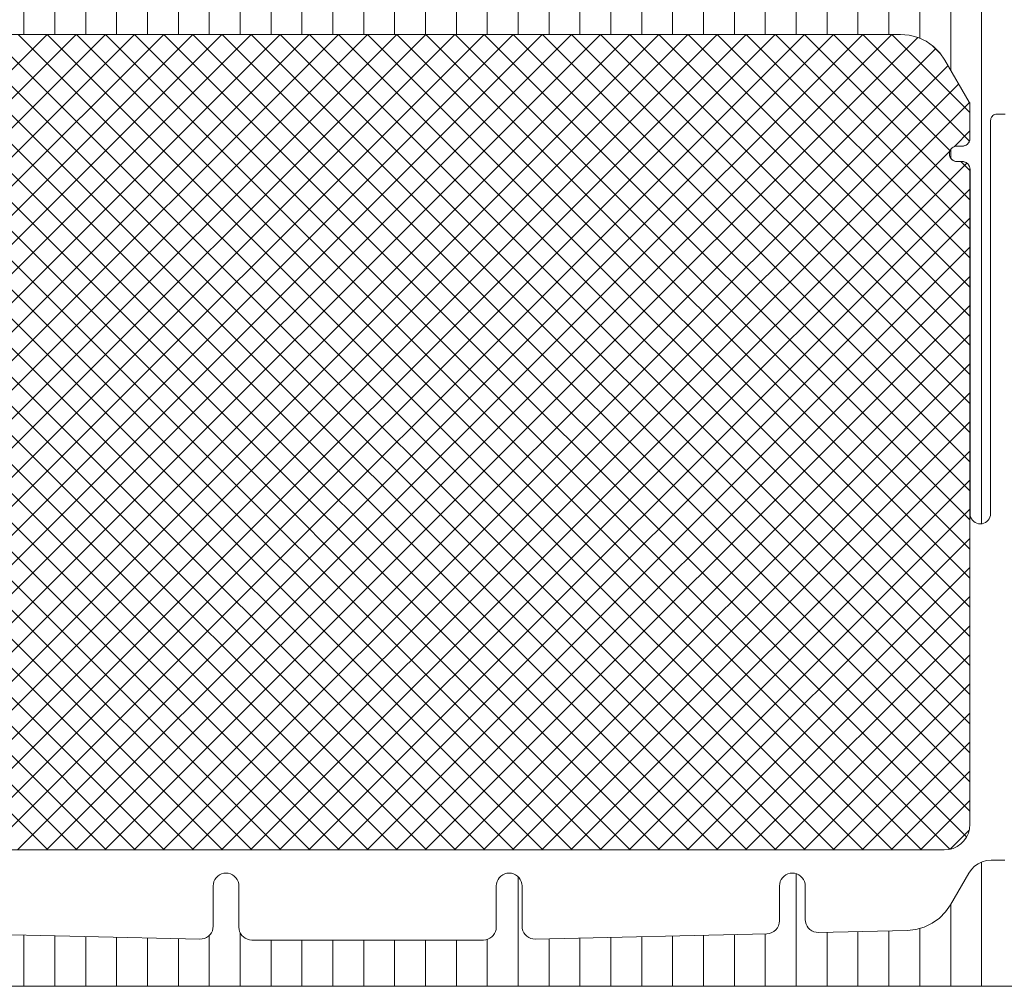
# Model space of a CAD drawing. Header units: metres. Extents: x 69 to 122.5, y -21.4 to -4.6.
# Tile 106 of 250: x 77.3626 to 77.4009, y -15.2107 to -15.1731. Entities that reach past the tile are written whole.
import ezdxf

# ---------------------------------------------------------------- set-up
doc = ezdxf.new("R2010")
doc.units = ezdxf.units.M
doc.header["$LTSCALE"] = 0.02
doc.layers.add('032_Metallarbeiten-Fenster', color=7, linetype='Continuous', lineweight=5)

msp = doc.modelspace()

# ---------------------------------------------------------------- linework, layer by layer
at = {"layer": '032_Metallarbeiten-Fenster', "color": 251, "linetype": 'Continuous', "lineweight": 9, "true_color": 0x555555}
for p, q in [((77.3916, -15.173715), (77.3916, -15.16712)), ((77.3988, -15.175098), (77.3988, -15.16714)), ((77.3928, -15.173715), (77.3928, -15.171438)), ((77.3976, -15.173868), (77.3976, -15.171219)), ((77.3628, -15.173715), (77.3628, -15.171915)), ((77.364, -15.173715), (77.364, -15.171915)), ((77.3652, -15.173715), (77.3652, -15.171915)), ((77.3664, -15.173715), (77.3664, -15.171915)), ((77.3676, -15.173715), (77.3676, -15.171915)), ((77.3688, -15.173715), (77.3688, -15.171915)), ((77.37, -15.173715), (77.37, -15.171915)), ((77.3712, -15.173715), (77.3712, -15.171915)), ((77.3724, -15.173715), (77.3724, -15.171915)), ((77.3736, -15.173715), (77.3736, -15.171915)), ((77.3748, -15.173715), (77.3748, -15.171915)), ((77.376, -15.173715), (77.376, -15.171915)), ((77.3772, -15.173715), (77.3772, -15.171915)), ((77.3784, -15.173715), (77.3784, -15.171915)), ((77.3796, -15.173715), (77.3796, -15.171915)), ((77.3808, -15.173715), (77.3808, -15.171915)), ((77.382, -15.173715), (77.382, -15.171915)), ((77.3832, -15.173715), (77.3832, -15.171915)), ((77.3844, -15.173715), (77.3844, -15.171915)), ((77.3856, -15.173715), (77.3856, -15.171915)), ((77.3868, -15.173715), (77.3868, -15.171915)), ((77.388, -15.173715), (77.388, -15.171915)), ((77.3892, -15.173715), (77.3892, -15.171915)), ((77.3904, -15.173715), (77.3904, -15.171915)), ((77.394, -15.173715), (77.394, -15.171915)), ((77.3952, -15.173715), (77.3952, -15.171915)), ((77.3964, -15.173715), (77.3964, -15.171915)), ((77.4, -15.192739), (77.4, -15.171915)), ((77.382937, -15.173715), (77.35275, -15.203902)), ((77.381805, -15.173715), (77.35275, -15.20277)), ((77.380674, -15.173715), (77.35275, -15.201639)), ((77.379543, -15.173715), (77.35275, -15.200508)), ((77.378411, -15.173715), (77.35275, -15.199376)), ((77.37728, -15.173715), (77.35275, -15.198245)), ((77.376148, -15.173715), (77.35275, -15.197114)), ((77.375017, -15.173715), (77.35275, -15.195982)), ((77.373886, -15.173715), (77.35275, -15.194851)), ((77.372754, -15.173715), (77.35275, -15.19372)), ((77.371623, -15.173715), (77.35275, -15.192588)), ((77.370492, -15.173715), (77.35275, -15.191457)), ((77.36936, -15.173715), (77.35275, -15.190325)), ((77.368229, -15.173715), (77.35275, -15.189194)), ((77.367097, -15.173715), (77.35275, -15.188063)), ((77.365966, -15.173715), (77.35275, -15.186931)), ((77.364835, -15.173715), (77.35275, -15.1858)), ((77.363703, -15.173715), (77.35275, -15.184669)), ((77.384068, -15.173715), (77.352879, -15.204904)), ((77.385199, -15.173715), (77.353528, -15.205387)), ((77.386331, -15.173715), (77.354631, -15.205415)), ((77.387462, -15.173715), (77.355762, -15.205415)), ((77.387487, -15.205415), (77.355787, -15.173715)), ((77.388593, -15.173715), (77.356893, -15.205415)), ((77.388618, -15.205415), (77.356918, -15.173715)), ((77.389725, -15.173715), (77.358025, -15.205415)), ((77.38975, -15.205415), (77.35805, -15.173715)), ((77.390856, -15.173715), (77.359156, -15.205415)), ((77.390881, -15.205415), (77.359181, -15.173715)), ((77.391988, -15.173715), (77.360288, -15.205415)), ((77.392013, -15.205415), (77.360313, -15.173715)), ((77.393119, -15.173715), (77.361419, -15.205415)), ((77.393144, -15.205415), (77.361444, -15.173715)), ((77.39425, -15.173715), (77.36255, -15.205415)), ((77.394275, -15.205415), (77.362575, -15.173715)), ((77.395382, -15.173715), (77.363682, -15.205415)), ((77.395407, -15.205415), (77.363707, -15.173715)), ((77.396513, -15.173715), (77.364813, -15.205415)), ((77.396538, -15.205415), (77.364838, -15.173715)), ((77.397669, -15.205415), (77.365969, -15.173715)), ((77.398773, -15.205387), (77.367101, -15.173715)), ((77.399421, -15.204904), (77.368232, -15.173715)), ((77.39955, -15.203902), (77.369364, -15.173715)), ((77.39955, -15.20277), (77.370495, -15.173715)), ((77.39955, -15.201639), (77.371626, -15.173715)), ((77.39955, -15.200508), (77.372758, -15.173715)), ((77.39955, -15.199376), (77.373889, -15.173715)), ((77.39955, -15.198245), (77.37502, -15.173715)), ((77.39955, -15.197114), (77.376152, -15.173715)), ((77.39955, -15.195982), (77.377283, -15.173715)), ((77.39955, -15.194851), (77.378415, -15.173715)), ((77.39955, -15.19372), (77.379546, -15.173715)), ((77.39955, -15.192588), (77.380677, -15.173715)), ((77.39955, -15.191457), (77.381809, -15.173715)), ((77.39955, -15.190325), (77.38294, -15.173715)), ((77.39955, -15.189194), (77.384071, -15.173715)), ((77.39955, -15.188063), (77.385203, -15.173715)), ((77.39955, -15.186931), (77.386334, -15.173715)), ((77.39955, -15.1858), (77.387466, -15.173715)), ((77.39955, -15.184669), (77.388597, -15.173715)), ((77.39955, -15.183537), (77.389728, -15.173715)), ((77.39955, -15.182406), (77.39086, -15.173715)), ((77.39955, -15.181274), (77.391991, -15.173715)), ((77.39955, -15.180143), (77.393122, -15.173715)), ((77.398776, -15.178238), (77.394254, -15.173715)), ((77.399531, -15.177861), (77.395385, -15.173715)), ((77.399549, -15.176748), (77.396516, -15.173715)), ((77.386356, -15.205415), (77.354775, -15.173834)), ((77.397525, -15.173834), (77.365944, -15.205415)), ((77.385224, -15.205415), (77.35408, -15.174271)), ((77.39822, -15.174271), (77.367076, -15.205415)), ((77.398417, -15.174484), (77.398077, -15.174145)), ((77.384093, -15.205415), (77.353601, -15.174923)), ((77.398699, -15.174923), (77.368207, -15.205415)), ((77.382962, -15.205415), (77.353187, -15.17564)), ((77.399113, -15.175641), (77.369339, -15.205415)), ((77.38183, -15.205415), (77.352773, -15.176358)), ((77.399527, -15.176359), (77.37047, -15.205415)), ((77.399549, -15.177467), (77.398932, -15.178084)), ((77.380699, -15.205415), (77.353524, -15.17824)), ((77.398774, -15.178242), (77.371601, -15.205415)), ((77.3988, -15.178525), (77.3988, -15.178196)), ((77.379568, -15.205415), (77.352871, -15.178719)), ((77.399428, -15.178719), (77.372733, -15.205415)), ((77.39955, -15.179012), (77.399198, -15.178659)), ((77.378436, -15.205415), (77.35275, -15.179729)), ((77.39955, -15.179729), (77.373864, -15.205415)), ((77.377305, -15.205415), (77.35275, -15.18086)), ((77.39955, -15.18086), (77.374995, -15.205415)), ((77.376173, -15.205415), (77.35275, -15.181992)), ((77.39955, -15.181992), (77.376127, -15.205415)), ((77.375042, -15.205415), (77.35275, -15.183123)), ((77.39955, -15.183123), (77.377258, -15.205415)), ((77.373911, -15.205415), (77.35275, -15.184254)), ((77.39955, -15.184254), (77.37839, -15.205415)), ((77.372779, -15.205415), (77.35275, -15.185386)), ((77.39955, -15.185386), (77.379521, -15.205415)), ((77.371648, -15.205415), (77.35275, -15.186517)), ((77.39955, -15.186517), (77.380652, -15.205415)), ((77.370517, -15.205415), (77.35275, -15.187648)), ((77.39955, -15.187648), (77.381784, -15.205415)), ((77.369385, -15.205415), (77.35275, -15.18878)), ((77.39955, -15.18878), (77.382915, -15.205415)), ((77.368254, -15.205415), (77.35275, -15.189911)), ((77.39955, -15.189911), (77.384046, -15.205415)), ((77.367122, -15.205415), (77.35275, -15.191043)), ((77.39955, -15.191043), (77.385178, -15.205415)), ((77.365991, -15.205415), (77.35275, -15.192174)), ((77.39955, -15.192174), (77.386309, -15.205415)), ((77.36486, -15.205415), (77.35275, -15.193305)), ((77.39955, -15.193305), (77.387441, -15.205415)), ((77.363728, -15.205415), (77.35275, -15.194437)), ((77.39955, -15.194437), (77.388572, -15.205415)), ((77.39955, -15.195568), (77.389703, -15.205415)), ((77.39955, -15.196699), (77.390835, -15.205415)), ((77.39955, -15.197831), (77.391966, -15.205415)), ((77.39955, -15.198962), (77.393097, -15.205415)), ((77.39955, -15.200094), (77.394229, -15.205415)), ((77.39955, -15.201225), (77.39536, -15.205415)), ((77.39955, -15.202356), (77.396491, -15.205415)), ((77.39955, -15.203488), (77.397623, -15.205415)), ((77.399518, -15.204651), (77.398786, -15.205383)), ((77.4, -15.210715), (77.4, -15.205888)), ((77.382, -15.210715), (77.382, -15.206461)), ((77.3928, -15.210715), (77.3928, -15.20634)), ((77.3988, -15.210715), (77.3988, -15.207532)), ((77.3964, -15.210715), (77.3964, -15.208558)), ((77.3976, -15.210715), (77.3976, -15.208461)), ((77.3628, -15.210715), (77.3628, -15.20872)), ((77.364, -15.210715), (77.364, -15.208748)), ((77.3652, -15.210715), (77.3652, -15.208776)), ((77.3664, -15.210715), (77.3664, -15.208804)), ((77.3676, -15.210715), (77.3676, -15.208832)), ((77.3688, -15.210715), (77.3688, -15.20886)), ((77.37, -15.210715), (77.37, -15.208734)), ((77.3712, -15.210715), (77.3712, -15.208628)), ((77.3724, -15.210715), (77.3724, -15.208915)), ((77.3736, -15.210715), (77.3736, -15.208915)), ((77.3748, -15.210715), (77.3748, -15.208915)), ((77.376, -15.210715), (77.376, -15.208915)), ((77.3772, -15.210715), (77.3772, -15.208915)), ((77.3784, -15.210715), (77.3784, -15.208915)), ((77.3796, -15.210715), (77.3796, -15.208915)), ((77.3808, -15.210715), (77.3808, -15.208891)), ((77.3832, -15.210715), (77.3832, -15.208867)), ((77.3844, -15.210715), (77.3844, -15.208839)), ((77.3856, -15.210715), (77.3856, -15.208811)), ((77.3868, -15.210715), (77.3868, -15.208783)), ((77.388, -15.210715), (77.388, -15.208755)), ((77.3892, -15.210715), (77.3892, -15.208727)), ((77.3904, -15.210715), (77.3904, -15.208699)), ((77.3916, -15.210715), (77.3916, -15.20867)), ((77.394, -15.210715), (77.394, -15.208614)), ((77.3952, -15.210715), (77.3952, -15.208586))]:
    msp.add_line(p, q, dxfattribs=at)
at = {"layer": '032_Metallarbeiten-Fenster', "lineweight": 13}
for points in [[(77.35375, -15.205415), (77.39855, -15.205415), (77.39855, -15.205415), (77.398724, -15.2054), (77.398892, -15.205355), (77.39905, -15.205281), (77.399193, -15.205181), (77.399316, -15.205058), (77.399416, -15.204915), (77.39949, -15.204757), (77.399535, -15.204589), (77.39955, -15.204415), (77.39955, -15.17896), (77.39955, -15.17896), (77.399545, -15.178901), (77.399527, -15.178845), (77.3995, -15.178793), (77.399462, -15.178747), (77.399417, -15.17871), (77.399365, -15.178682), (77.399309, -15.178665), (77.39925, -15.178659), (77.399049, -15.178659), (77.399049, -15.178659), (77.398997, -15.178655), (77.398947, -15.178641), (77.398899, -15.178619), (77.398857, -15.178589), (77.39882, -15.178552), (77.39879, -15.178509), (77.398767, -15.178462), (77.398754, -15.178411), (77.398749, -15.178359), (77.398749, -15.178359), (77.398754, -15.178307), (77.398767, -15.178257), (77.39879, -15.178209), (77.39882, -15.178167), (77.398857, -15.17813), (77.398899, -15.1781), (77.398947, -15.178077), (77.398997, -15.178064), (77.399049, -15.178059), (77.39925, -15.178059), (77.39925, -15.178059), (77.399306, -15.178054), (77.399361, -15.178038), (77.399411, -15.178012), (77.399456, -15.177978), (77.399493, -15.177935), (77.399522, -15.177886), (77.399541, -15.177833), (77.399549, -15.177777), (77.399549, -15.17645), (77.399549, -15.17645), (77.399546, -15.176415), (77.399537, -15.176382), (77.399523, -15.17635), (77.398579, -15.174715), (77.398579, -15.174715), (77.398379, -15.17443), (77.398132, -15.174183), (77.397847, -15.173983), (77.397531, -15.173836), (77.397194, -15.173746), (77.396847, -15.173715), (77.355453, -15.173715)], [(77.355453, -15.173715), (77.396847, -15.173715), (77.396847, -15.173715), (77.397194, -15.173746), (77.397531, -15.173836), (77.397847, -15.173983), (77.398132, -15.174183), (77.398379, -15.17443), (77.398579, -15.174715), (77.399523, -15.17635), (77.399523, -15.17635), (77.399538, -15.176382), (77.399547, -15.176415), (77.39955, -15.17645), (77.39955, -15.177742), (77.39955, -15.177742), (77.399548, -15.177796), (77.399536, -15.177849), (77.399516, -15.1779), (77.399486, -15.177945), (77.399449, -15.177985), (77.399405, -15.178017), (77.399356, -15.17804), (77.399304, -15.178055), (77.39925, -15.17806), (77.39905, -15.17806), (77.39905, -15.17806), (77.398998, -15.178064), (77.398947, -15.178078), (77.3989, -15.1781), (77.398857, -15.17813), (77.39882, -15.178167), (77.39879, -15.17821), (77.398768, -15.178257), (77.398755, -15.178307), (77.39875, -15.178359), (77.39875, -15.178359), (77.398756, -15.178418), (77.398773, -15.178474), (77.398801, -15.178526), (77.398838, -15.178571), (77.398883, -15.178608), (77.398935, -15.178636), (77.398991, -15.178653), (77.39905, -15.178659), (77.39925, -15.178659), (77.39925, -15.178659), (77.399302, -15.178663), (77.399353, -15.178677), (77.399401, -15.178699), (77.399444, -15.178729), (77.399481, -15.178766), (77.399511, -15.17881), (77.399533, -15.178857), (77.399547, -15.178908), (77.399552, -15.17896), (77.399552, -15.192344), (77.399552, -15.192344), (77.399558, -15.192413), (77.399576, -15.192481), (77.399605, -15.192544), (77.399645, -15.192601), (77.399694, -15.19265), (77.399751, -15.19269), (77.399814, -15.192719), (77.399882, -15.192737), (77.399951, -15.192743), (77.399951, -15.192743), (77.40002, -15.192737), (77.400087, -15.192719), (77.40015, -15.19269), (77.400207, -15.19265), (77.400257, -15.192601), (77.400297, -15.192544), (77.400326, -15.192481), (77.400344, -15.192413), (77.40035, -15.192344), (77.40035, -15.177065), (77.40035, -15.177065), (77.400354, -15.177022), (77.400365, -15.17698), (77.400384, -15.17694), (77.400409, -15.176904), (77.400439, -15.176874), (77.400475, -15.176849), (77.400515, -15.17683), (77.400557, -15.176819), (77.4006, -15.176815), (77.400826, -15.176815), (77.400826, -15.176815), (77.400913, -15.176823)], [(77.40091, -15.205808), (77.400821, -15.205815), (77.400369, -15.205815), (77.400369, -15.205815), (77.400195, -15.20583), (77.400027, -15.205875), (77.399869, -15.205949), (77.399726, -15.206049), (77.399603, -15.206172), (77.399503, -15.206315), (77.398794, -15.207542), (77.398794, -15.207542), (77.398599, -15.207822), (77.39836, -15.208064), (77.398082, -15.208262), (77.397775, -15.20841), (77.397448, -15.208504), (77.397109, -15.208541), (77.393662, -15.208622), (77.393662, -15.208622), (77.393574, -15.208616), (77.393488, -15.208595), (77.393407, -15.208559), (77.393334, -15.208509), (77.39327, -15.208448), (77.393219, -15.208376), (77.393181, -15.208296), (77.393158, -15.20821), (77.39315, -15.208122), (77.39315, -15.206815), (77.39315, -15.206815), (77.393143, -15.206728), (77.39312, -15.206644), (77.393083, -15.206565), (77.393033, -15.206494), (77.392972, -15.206432), (77.3929, -15.206382), (77.392821, -15.206345), (77.392737, -15.206323), (77.39265, -15.206315), (77.39265, -15.206315), (77.392563, -15.206323), (77.392479, -15.206345), (77.3924, -15.206382), (77.392329, -15.206432), (77.392267, -15.206494), (77.392217, -15.206565), (77.39218, -15.206644), (77.392158, -15.206728), (77.39215, -15.206815), (77.39215, -15.208169), (77.39215, -15.208169), (77.392141, -15.208265), (77.392113, -15.208358), (77.392068, -15.208443), (77.392008, -15.208519), (77.391934, -15.208581), (77.39185, -15.208628), (77.391758, -15.208657), (77.391662, -15.208669), (77.382662, -15.20888), (77.382662, -15.20888), (77.382574, -15.208874), (77.382488, -15.208853), (77.382407, -15.208817), (77.382334, -15.208767), (77.38227, -15.208705), (77.382219, -15.208633), (77.382181, -15.208553), (77.382158, -15.208468), (77.38215, -15.20838), (77.38215, -15.206815), (77.38215, -15.206815), (77.382143, -15.206728), (77.38212, -15.206644), (77.382083, -15.206565), (77.382033, -15.206494), (77.381972, -15.206432), (77.3819, -15.206382), (77.381821, -15.206345), (77.381737, -15.206323), (77.38165, -15.206315), (77.38165, -15.206315), (77.381563, -15.206323), (77.381479, -15.206345), (77.3814, -15.206382), (77.381329, -15.206432), (77.381267, -15.206494), (77.381217, -15.206565), (77.38118, -15.206644), (77.381158, -15.206728), (77.38115, -15.206815), (77.38115, -15.208415), (77.38115, -15.208415), (77.381143, -15.208502), (77.38112, -15.208586), (77.381083, -15.208665), (77.381033, -15.208737), (77.380972, -15.208798), (77.3809, -15.208848), (77.380821, -15.208885), (77.380737, -15.208908), (77.38065, -15.208915), (77.37165, -15.208915), (77.37165, -15.208915), (77.371563, -15.208908), (77.371479, -15.208885), (77.3714, -15.208848), (77.371329, -15.208798), (77.371267, -15.208737), (77.371217, -15.208665), (77.37118, -15.208586), (77.371158, -15.208502), (77.37115, -15.208415), (77.37115, -15.206815), (77.37115, -15.206815), (77.371143, -15.206728), (77.37112, -15.206644), (77.371083, -15.206565), (77.371033, -15.206494), (77.370972, -15.206432), (77.3709, -15.206382), (77.370821, -15.206345), (77.370737, -15.206323), (77.37065, -15.206315), (77.37065, -15.206315), (77.370563, -15.206323), (77.370479, -15.206345), (77.3704, -15.206382), (77.370329, -15.206432), (77.370267, -15.206494), (77.370217, -15.206565), (77.37018, -15.206644), (77.370158, -15.206728), (77.37015, -15.206815), (77.37015, -15.20838), (77.37015, -15.20838), (77.370142, -15.208468), (77.370119, -15.208553), (77.370081, -15.208633), (77.37003, -15.208705), (77.369966, -15.208767), (77.369893, -15.208817), (77.369813, -15.208853), (77.369727, -15.208874), (77.369638, -15.20888), (77.360638, -15.208669)], [(77.35111, -15.210715), (77.40119, -15.210715)]]:
    msp.add_lwpolyline(points, dxfattribs=at)
at = {"layer": '032_Metallarbeiten-Fenster', "linetype": 'Continuous', "lineweight": 13}
for points in [[(77.35375, -15.205415), (77.39855, -15.205415), (77.39855, -15.205415), (77.398724, -15.2054), (77.398892, -15.205355), (77.39905, -15.205281), (77.399193, -15.205181), (77.399316, -15.205058), (77.399416, -15.204915), (77.39949, -15.204757), (77.399535, -15.204589), (77.39955, -15.204415), (77.39955, -15.17896), (77.39955, -15.17896), (77.399545, -15.178901), (77.399527, -15.178845), (77.3995, -15.178793), (77.399462, -15.178747), (77.399417, -15.17871), (77.399365, -15.178682), (77.399309, -15.178665), (77.39925, -15.178659), (77.399049, -15.178659), (77.399049, -15.178659), (77.398997, -15.178655), (77.398947, -15.178641), (77.398899, -15.178619), (77.398857, -15.178589), (77.39882, -15.178552), (77.39879, -15.178509), (77.398767, -15.178462), (77.398754, -15.178411), (77.398749, -15.178359), (77.398749, -15.178359), (77.398754, -15.178307), (77.398767, -15.178257), (77.39879, -15.178209), (77.39882, -15.178167), (77.398857, -15.17813), (77.398899, -15.1781), (77.398947, -15.178077), (77.398997, -15.178064), (77.399049, -15.178059), (77.39925, -15.178059), (77.39925, -15.178059), (77.399306, -15.178054), (77.399361, -15.178038), (77.399411, -15.178012), (77.399456, -15.177978), (77.399493, -15.177935), (77.399522, -15.177886), (77.399541, -15.177833), (77.399549, -15.177777), (77.399549, -15.17645), (77.399549, -15.17645), (77.399546, -15.176415), (77.399537, -15.176382), (77.399523, -15.17635), (77.398579, -15.174715), (77.398579, -15.174715), (77.398379, -15.17443), (77.398132, -15.174183), (77.397847, -15.173983), (77.397531, -15.173836), (77.397194, -15.173746), (77.396847, -15.173715), (77.355453, -15.173715)], [(77.355453, -15.173715), (77.396847, -15.173715), (77.396847, -15.173715), (77.397194, -15.173746), (77.397531, -15.173836), (77.397847, -15.173983), (77.398132, -15.174183), (77.398379, -15.17443), (77.398579, -15.174715), (77.399523, -15.17635), (77.399523, -15.17635), (77.399538, -15.176382), (77.399547, -15.176415), (77.39955, -15.17645), (77.39955, -15.177742), (77.39955, -15.177742), (77.399548, -15.177796), (77.399536, -15.177849), (77.399516, -15.1779), (77.399486, -15.177945), (77.399449, -15.177985), (77.399405, -15.178017), (77.399356, -15.17804), (77.399304, -15.178055), (77.39925, -15.17806), (77.39905, -15.17806), (77.39905, -15.17806), (77.398998, -15.178064), (77.398947, -15.178078), (77.3989, -15.1781), (77.398857, -15.17813), (77.39882, -15.178167), (77.39879, -15.17821), (77.398768, -15.178257), (77.398755, -15.178307), (77.39875, -15.178359), (77.39875, -15.178359), (77.398756, -15.178418), (77.398773, -15.178474), (77.398801, -15.178526), (77.398838, -15.178571), (77.398883, -15.178608), (77.398935, -15.178636), (77.398991, -15.178653), (77.39905, -15.178659), (77.39925, -15.178659), (77.39925, -15.178659), (77.399302, -15.178663), (77.399353, -15.178677), (77.399401, -15.178699), (77.399444, -15.178729), (77.399481, -15.178766), (77.399511, -15.17881), (77.399533, -15.178857), (77.399547, -15.178908), (77.399552, -15.17896), (77.399552, -15.192344), (77.399552, -15.192344), (77.399558, -15.192413), (77.399576, -15.192481), (77.399605, -15.192544), (77.399645, -15.192601), (77.399694, -15.19265), (77.399751, -15.19269), (77.399814, -15.192719), (77.399882, -15.192737), (77.399951, -15.192743), (77.399951, -15.192743), (77.40002, -15.192737), (77.400087, -15.192719), (77.40015, -15.19269), (77.400207, -15.19265), (77.400257, -15.192601), (77.400297, -15.192544), (77.400326, -15.192481), (77.400344, -15.192413), (77.40035, -15.192344), (77.40035, -15.177065), (77.40035, -15.177065), (77.400354, -15.177022), (77.400365, -15.17698), (77.400384, -15.17694), (77.400409, -15.176904), (77.400439, -15.176874), (77.400475, -15.176849), (77.400515, -15.17683), (77.400557, -15.176819), (77.4006, -15.176815), (77.400826, -15.176815), (77.400826, -15.176815), (77.400913, -15.176823)], [(77.40091, -15.205808), (77.400821, -15.205815), (77.400369, -15.205815), (77.400369, -15.205815), (77.400195, -15.20583), (77.400027, -15.205875), (77.399869, -15.205949), (77.399726, -15.206049), (77.399603, -15.206172), (77.399503, -15.206315), (77.398794, -15.207542), (77.398794, -15.207542), (77.398599, -15.207822), (77.39836, -15.208064), (77.398082, -15.208262), (77.397775, -15.20841), (77.397448, -15.208504), (77.397109, -15.208541), (77.393662, -15.208622), (77.393662, -15.208622), (77.393574, -15.208616), (77.393488, -15.208595), (77.393407, -15.208559), (77.393334, -15.208509), (77.39327, -15.208448), (77.393219, -15.208376), (77.393181, -15.208296), (77.393158, -15.20821), (77.39315, -15.208122), (77.39315, -15.206815), (77.39315, -15.206815), (77.393143, -15.206728), (77.39312, -15.206644), (77.393083, -15.206565), (77.393033, -15.206494), (77.392972, -15.206432), (77.3929, -15.206382), (77.392821, -15.206345), (77.392737, -15.206323), (77.39265, -15.206315), (77.39265, -15.206315), (77.392563, -15.206323), (77.392479, -15.206345), (77.3924, -15.206382), (77.392329, -15.206432), (77.392267, -15.206494), (77.392217, -15.206565), (77.39218, -15.206644), (77.392158, -15.206728), (77.39215, -15.206815), (77.39215, -15.208169), (77.39215, -15.208169), (77.392141, -15.208265), (77.392113, -15.208358), (77.392068, -15.208443), (77.392008, -15.208519), (77.391934, -15.208581), (77.39185, -15.208628), (77.391758, -15.208657), (77.391662, -15.208669), (77.382662, -15.20888), (77.382662, -15.20888), (77.382574, -15.208874), (77.382488, -15.208853), (77.382407, -15.208817), (77.382334, -15.208767), (77.38227, -15.208705), (77.382219, -15.208633), (77.382181, -15.208553), (77.382158, -15.208468), (77.38215, -15.20838), (77.38215, -15.206815), (77.38215, -15.206815), (77.382143, -15.206728), (77.38212, -15.206644), (77.382083, -15.206565), (77.382033, -15.206494), (77.381972, -15.206432), (77.3819, -15.206382), (77.381821, -15.206345), (77.381737, -15.206323), (77.38165, -15.206315), (77.38165, -15.206315), (77.381563, -15.206323), (77.381479, -15.206345), (77.3814, -15.206382), (77.381329, -15.206432), (77.381267, -15.206494), (77.381217, -15.206565), (77.38118, -15.206644), (77.381158, -15.206728), (77.38115, -15.206815), (77.38115, -15.208415), (77.38115, -15.208415), (77.381143, -15.208502), (77.38112, -15.208586), (77.381083, -15.208665), (77.381033, -15.208737), (77.380972, -15.208798), (77.3809, -15.208848), (77.380821, -15.208885), (77.380737, -15.208908), (77.38065, -15.208915), (77.37165, -15.208915), (77.37165, -15.208915), (77.371563, -15.208908), (77.371479, -15.208885), (77.3714, -15.208848), (77.371329, -15.208798), (77.371267, -15.208737), (77.371217, -15.208665), (77.37118, -15.208586), (77.371158, -15.208502), (77.37115, -15.208415), (77.37115, -15.206815), (77.37115, -15.206815), (77.371143, -15.206728), (77.37112, -15.206644), (77.371083, -15.206565), (77.371033, -15.206494), (77.370972, -15.206432), (77.3709, -15.206382), (77.370821, -15.206345), (77.370737, -15.206323), (77.37065, -15.206315), (77.37065, -15.206315), (77.370563, -15.206323), (77.370479, -15.206345), (77.3704, -15.206382), (77.370329, -15.206432), (77.370267, -15.206494), (77.370217, -15.206565), (77.37018, -15.206644), (77.370158, -15.206728), (77.37015, -15.206815), (77.37015, -15.20838), (77.37015, -15.20838), (77.370142, -15.208468), (77.370119, -15.208553), (77.370081, -15.208633), (77.37003, -15.208705), (77.369966, -15.208767), (77.369893, -15.208817), (77.369813, -15.208853), (77.369727, -15.208874), (77.369638, -15.20888), (77.360638, -15.208669)], [(77.35111, -15.210715), (77.40119, -15.210715)]]:
    msp.add_lwpolyline(points, dxfattribs=at)

doc.saveas('drawing.dxf')
